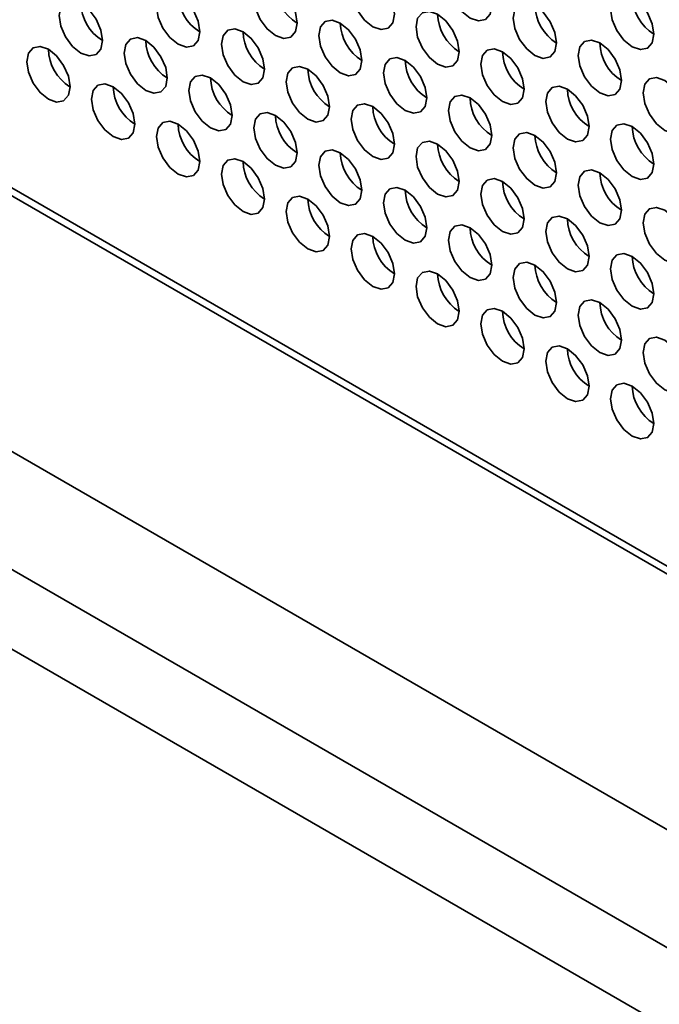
# Model space of a CAD drawing. Header units: millimetres. Extents: x 1 to 1119, y -1 to 863.
# Tile 100 of 211: x 805 to 812, y 610 to 621. Entities that reach past the tile are written whole.
import ezdxf

# ---------------------------------------------------------------- set-up
doc = ezdxf.new("R2010")
doc.units = ezdxf.units.MM

msp = doc.modelspace()

# ---------------------------------------------------------------- linework, layer by layer
at = {"color": 7, "linetype": 'Continuous', "lineweight": 35}
for p, q in [((820.0254, 610.667), (777.6642, 635.1217)), ((777.7875, 635.1385), (820.0254, 610.7551)), ((795.179, 622.2228), (978.7676, 516.2394))]:
    msp.add_line(p, q, dxfattribs=at)
at = {"color": 8, "linetype": 'Continuous', "lineweight": 35}
for p, q in [((794.2748, 621.4583), (977.6558, 515.5947)), ((793.987, 620.7562), (977.3326, 514.913))]:
    msp.add_line(p, q, dxfattribs=at)
at = {"color": 7, "linetype": 'Continuous', "lineweight": 35, "flags": 128}
for points in [[(810.3145, 621.3692), (810.2965, 621.4837), (810.2454, 621.6015), (810.169, 621.7047), (810.0788, 621.7775), (809.9886, 621.8088), (809.9121, 621.794), (809.861, 621.7352), (809.8431, 621.6414), (809.861, 621.5268), (809.9121, 621.409), (809.9886, 621.3059), (810.0788, 621.2331), (810.169, 621.2018), (810.2454, 621.2166), (810.2965, 621.2754), (810.3145, 621.3692)], [(809.2538, 621.2739), (809.2359, 621.3884), (809.1848, 621.5062), (809.1083, 621.6093), (809.0181, 621.6821), (808.9279, 621.7135), (808.8514, 621.6986), (808.8003, 621.6398), (808.7824, 621.546), (808.8003, 621.4315), (808.8514, 621.3137), (808.9279, 621.2105), (809.0181, 621.1377), (809.1083, 621.1064), (809.1848, 621.1212), (809.2359, 621.1801), (809.2538, 621.2739)], [(808.1931, 621.1785), (808.1752, 621.293), (808.1241, 621.4108), (808.0476, 621.514), (807.9574, 621.5867), (807.8672, 621.6181), (807.7908, 621.6032), (807.7397, 621.5444), (807.7217, 621.4506), (807.7397, 621.3361), (807.7908, 621.2183), (807.8672, 621.1152), (807.9574, 621.0424), (808.0476, 621.011), (808.1241, 621.0259), (808.1752, 621.0847), (808.1931, 621.1785)], [(807.1325, 621.0831), (807.1145, 621.1976), (807.0634, 621.3154), (806.987, 621.4186), (806.8968, 621.4914), (806.8066, 621.5227), (806.7301, 621.5079), (806.679, 621.4491), (806.6611, 621.3553), (806.679, 621.2407), (806.7301, 621.123), (806.8066, 621.0198), (806.8968, 620.947), (806.987, 620.9157), (807.0634, 620.9305), (807.1145, 620.9893), (807.1325, 621.0831)], [(812.0822, 621.0564), (812.0643, 621.1709), (812.0132, 621.2887), (811.9367, 621.3918), (811.8465, 621.4646), (811.7563, 621.496), (811.6799, 621.4811), (811.6288, 621.4223), (811.6108, 621.3285), (811.6288, 621.214), (811.6799, 621.0962), (811.7563, 620.9931), (811.8465, 620.9203), (811.9367, 620.8889), (812.0132, 620.9038), (812.0643, 620.9626), (812.0822, 621.0564)], [(806.0718, 620.9878), (806.0539, 621.1023), (806.0028, 621.2201), (805.9263, 621.3232), (805.8361, 621.396), (805.7459, 621.4274), (805.6695, 621.4125), (805.6184, 621.3537), (805.6004, 621.2599), (805.6184, 621.1454), (805.6695, 621.0276), (805.7459, 620.9244), (805.8361, 620.8517), (805.9263, 620.8203), (806.0028, 620.8352), (806.0539, 620.894), (806.0718, 620.9878)], [(811.0216, 620.961), (811.0036, 621.0755), (810.9525, 621.1933), (810.8761, 621.2965), (810.7859, 621.3693), (810.6957, 621.4006), (810.6192, 621.3858), (810.5681, 621.3269), (810.5502, 621.2332), (810.5681, 621.1186), (810.6192, 621.0008), (810.6957, 620.8977), (810.7859, 620.8249), (810.8761, 620.7935), (810.9525, 620.8084), (811.0036, 620.8672), (811.0216, 620.961)], [(809.9609, 620.8657), (809.943, 620.9802), (809.8919, 621.098), (809.8154, 621.2011), (809.7252, 621.2739), (809.635, 621.3053), (809.5585, 621.2904), (809.5074, 621.2316), (809.4895, 621.1378), (809.5074, 621.0233), (809.5585, 620.9055), (809.635, 620.8023), (809.7252, 620.7295), (809.8154, 620.6982), (809.8919, 620.713), (809.943, 620.7719), (809.9609, 620.8657)], [(807.8396, 620.6749), (807.8216, 620.7894), (807.7706, 620.9072), (807.6941, 621.0104), (807.6039, 621.0832), (807.5137, 621.1145), (807.4372, 621.0997), (807.3861, 621.0409), (807.3682, 620.9471), (807.3861, 620.8325), (807.4372, 620.7148), (807.5137, 620.6116), (807.6039, 620.5388), (807.6941, 620.5075), (807.7706, 620.5223), (807.8216, 620.5811), (807.8396, 620.6749)], [(808.9002, 620.7703), (808.8823, 620.8848), (808.8312, 621.0026), (808.7547, 621.1057), (808.6645, 621.1785), (808.5743, 621.2099), (808.4979, 621.195), (808.4468, 621.1362), (808.4288, 621.0424), (808.4468, 620.9279), (808.4979, 620.8101), (808.5743, 620.707), (808.6645, 620.6342), (808.7547, 620.6028), (808.8312, 620.6177), (808.8823, 620.6765), (808.9002, 620.7703)], [(806.7789, 620.5796), (806.761, 620.6941), (806.7099, 620.8119), (806.6334, 620.915), (806.5432, 620.9878), (806.453, 621.0192), (806.3766, 621.0043), (806.3255, 620.9455), (806.3075, 620.8517), (806.3255, 620.7372), (806.3766, 620.6194), (806.453, 620.5162), (806.5432, 620.4435), (806.6334, 620.4121), (806.7099, 620.427), (806.761, 620.4858), (806.7789, 620.5796)], [(805.7183, 620.4842), (805.7003, 620.5987), (805.6492, 620.7165), (805.5728, 620.8197), (805.4826, 620.8925), (805.3924, 620.9238), (805.3159, 620.9089), (805.2648, 620.8501), (805.2469, 620.7563), (805.2648, 620.6418), (805.3159, 620.524), (805.3924, 620.4209), (805.4826, 620.3481), (805.5728, 620.3167), (805.6492, 620.3316), (805.7003, 620.3904), (805.7183, 620.4842)], [(810.668, 620.4574), (810.6501, 620.572), (810.599, 620.6898), (810.5225, 620.7929), (810.4323, 620.8657), (810.3421, 620.897), (810.2656, 620.8822), (810.2146, 620.8234), (810.1966, 620.7296), (810.2146, 620.6151), (810.2656, 620.4973), (810.3421, 620.3941), (810.4323, 620.3213), (810.5225, 620.29), (810.599, 620.3048), (810.6501, 620.3636), (810.668, 620.4574)], [(811.7287, 620.5528), (811.7107, 620.6673), (811.6596, 620.7851), (811.5832, 620.8883), (811.493, 620.9611), (811.4028, 620.9924), (811.3263, 620.9776), (811.2752, 620.9187), (811.2573, 620.8249), (811.2752, 620.7104), (811.3263, 620.5926), (811.4028, 620.4895), (811.493, 620.4167), (811.5832, 620.3853), (811.6596, 620.4002), (811.7107, 620.459), (811.7287, 620.5528)], [(809.6074, 620.3621), (809.5894, 620.4766), (809.5383, 620.5944), (809.4619, 620.6975), (809.3717, 620.7703), (809.2815, 620.8017), (809.205, 620.7868), (809.1539, 620.728), (809.136, 620.6342), (809.1539, 620.5197), (809.205, 620.4019), (809.2815, 620.2988), (809.3717, 620.226), (809.4619, 620.1946), (809.5383, 620.2095), (809.5894, 620.2683), (809.6074, 620.3621)], [(808.5467, 620.2667), (808.5288, 620.3812), (808.4777, 620.499), (808.4012, 620.6022), (808.311, 620.675), (808.2208, 620.7063), (808.1443, 620.6915), (808.0932, 620.6327), (808.0753, 620.5389), (808.0932, 620.4243), (808.1443, 620.3065), (808.2208, 620.2034), (808.311, 620.1306), (808.4012, 620.0993), (808.4777, 620.1141), (808.5288, 620.1729), (808.5467, 620.2667)], [(807.486, 620.1714), (807.4681, 620.2859), (807.417, 620.4037), (807.3405, 620.5068), (807.2503, 620.5796), (807.1601, 620.611), (807.0837, 620.5961), (807.0326, 620.5373), (807.0146, 620.4435), (807.0326, 620.329), (807.0837, 620.2112), (807.1601, 620.108), (807.2503, 620.0352), (807.3405, 620.0039), (807.417, 620.0188), (807.4681, 620.0776), (807.486, 620.1714)], [(812.4358, 620.1446), (812.4178, 620.2591), (812.3667, 620.3769), (812.2903, 620.4801), (812.2001, 620.5529), (812.1099, 620.5842), (812.0334, 620.5693), (811.9823, 620.5105), (811.9644, 620.4167), (811.9823, 620.3022), (812.0334, 620.1844), (812.1099, 620.0813), (812.2001, 620.0085), (812.2903, 619.9771), (812.3667, 619.992), (812.4178, 620.0508), (812.4358, 620.1446)], [(806.4254, 620.076), (806.4074, 620.1905), (806.3563, 620.3083), (806.2799, 620.4115), (806.1897, 620.4842), (806.0995, 620.5156), (806.023, 620.5007), (805.9719, 620.4419), (805.954, 620.3481), (805.9719, 620.2336), (806.023, 620.1158), (806.0995, 620.0127), (806.1897, 619.9399), (806.2799, 619.9085), (806.3563, 619.9234), (806.4074, 619.9822), (806.4254, 620.076)], [(811.3751, 620.0492), (811.3572, 620.1638), (811.3061, 620.2816), (811.2296, 620.3847), (811.1394, 620.4575), (811.0492, 620.4888), (810.9728, 620.474), (810.9217, 620.4152), (810.9037, 620.3214), (810.9217, 620.2069), (810.9728, 620.0891), (811.0492, 619.9859), (811.1394, 619.9131), (811.2296, 619.8818), (811.3061, 619.8966), (811.3572, 619.9554), (811.3751, 620.0492)], [(810.3145, 619.9539), (810.2965, 620.0684), (810.2454, 620.1862), (810.169, 620.2893), (810.0788, 620.3621), (809.9886, 620.3935), (809.9121, 620.3786), (809.861, 620.3198), (809.8431, 620.226), (809.861, 620.1115), (809.9121, 619.9937), (809.9886, 619.8906), (810.0788, 619.8178), (810.169, 619.7864), (810.2454, 619.8013), (810.2965, 619.8601), (810.3145, 619.9539)], [(809.2538, 619.8585), (809.2359, 619.973), (809.1848, 620.0908), (809.1083, 620.194), (809.0181, 620.2668), (808.9279, 620.2981), (808.8514, 620.2833), (808.8003, 620.2245), (808.7824, 620.1307), (808.8003, 620.0161), (808.8514, 619.8983), (808.9279, 619.7952), (809.0181, 619.7224), (809.1083, 619.6911), (809.1848, 619.7059), (809.2359, 619.7647), (809.2538, 619.8585)], [(808.1931, 619.7632), (808.1752, 619.8777), (808.1241, 619.9955), (808.0476, 620.0986), (807.9574, 620.1714), (807.8672, 620.2028), (807.7908, 620.1879), (807.7397, 620.1291), (807.7217, 620.0353), (807.7397, 619.9208), (807.7908, 619.803), (807.8672, 619.6998), (807.9574, 619.627), (808.0476, 619.5957), (808.1241, 619.6106), (808.1752, 619.6694), (808.1931, 619.7632)], [(807.1325, 619.6678), (807.1145, 619.7823), (807.0634, 619.9001), (806.987, 620.0033), (806.8968, 620.076), (806.8066, 620.1074), (806.7301, 620.0925), (806.679, 620.0337), (806.6611, 619.9399), (806.679, 619.8254), (806.7301, 619.7076), (806.8066, 619.6045), (806.8968, 619.5317), (806.987, 619.5003), (807.0634, 619.5152), (807.1145, 619.574), (807.1325, 619.6678)], [(812.0822, 619.641), (812.0643, 619.7556), (812.0132, 619.8734), (811.9367, 619.9765), (811.8465, 620.0493), (811.7563, 620.0806), (811.6799, 620.0658), (811.6288, 620.007), (811.6108, 619.9132), (811.6288, 619.7987), (811.6799, 619.6809), (811.7563, 619.5777), (811.8465, 619.5049), (811.9367, 619.4736), (812.0132, 619.4884), (812.0643, 619.5472), (812.0822, 619.641)], [(811.0216, 619.5457), (811.0036, 619.6602), (810.9525, 619.778), (810.8761, 619.8811), (810.7859, 619.9539), (810.6957, 619.9853), (810.6192, 619.9704), (810.5681, 619.9116), (810.5502, 619.8178), (810.5681, 619.7033), (810.6192, 619.5855), (810.6957, 619.4824), (810.7859, 619.4096), (810.8761, 619.3782), (810.9525, 619.3931), (811.0036, 619.4519), (811.0216, 619.5457)], [(809.9609, 619.4503), (809.943, 619.5648), (809.8919, 619.6826), (809.8154, 619.7858), (809.7252, 619.8586), (809.635, 619.8899), (809.5585, 619.8751), (809.5074, 619.8162), (809.4895, 619.7225), (809.5074, 619.6079), (809.5585, 619.4901), (809.635, 619.387), (809.7252, 619.3142), (809.8154, 619.2828), (809.8919, 619.2977), (809.943, 619.3565), (809.9609, 619.4503)], [(808.9002, 619.355), (808.8823, 619.4695), (808.8312, 619.5873), (808.7547, 619.6904), (808.6645, 619.7632), (808.5743, 619.7946), (808.4979, 619.7797), (808.4468, 619.7209), (808.4288, 619.6271), (808.4468, 619.5126), (808.4979, 619.3948), (808.5743, 619.2916), (808.6645, 619.2188), (808.7547, 619.1875), (808.8312, 619.2023), (808.8823, 619.2611), (808.9002, 619.355)], [(807.8396, 619.2596), (807.8216, 619.3741), (807.7706, 619.4919), (807.6941, 619.595), (807.6039, 619.6678), (807.5137, 619.6992), (807.4372, 619.6843), (807.3861, 619.6255), (807.3682, 619.5317), (807.3861, 619.4172), (807.4372, 619.2994), (807.5137, 619.1963), (807.6039, 619.1235), (807.6941, 619.0921), (807.7706, 619.107), (807.8216, 619.1658), (807.8396, 619.2596)], [(811.7287, 619.1375), (811.7107, 619.252), (811.6596, 619.3698), (811.5832, 619.4729), (811.493, 619.5457), (811.4028, 619.5771), (811.3263, 619.5622), (811.2752, 619.5034), (811.2573, 619.4096), (811.2752, 619.2951), (811.3263, 619.1773), (811.4028, 619.0741), (811.493, 619.0014), (811.5832, 618.97), (811.6596, 618.9849), (811.7107, 619.0437), (811.7287, 619.1375)], [(810.668, 619.0421), (810.6501, 619.1566), (810.599, 619.2744), (810.5225, 619.3776), (810.4323, 619.4504), (810.3421, 619.4817), (810.2656, 619.4669), (810.2146, 619.408), (810.1966, 619.3142), (810.2146, 619.1997), (810.2656, 619.0819), (810.3421, 618.9788), (810.4323, 618.906), (810.5225, 618.8746), (810.599, 618.8895), (810.6501, 618.9483), (810.668, 619.0421)], [(808.5467, 618.8514), (808.5288, 618.9659), (808.4777, 619.0837), (808.4012, 619.1868), (808.311, 619.2596), (808.2208, 619.291), (808.1443, 619.2761), (808.0932, 619.2173), (808.0753, 619.1235), (808.0932, 619.009), (808.1443, 618.8912), (808.2208, 618.7881), (808.311, 618.7153), (808.4012, 618.6839), (808.4777, 618.6988), (808.5288, 618.7576), (808.5467, 618.8514)], [(809.6074, 618.9467), (809.5894, 619.0613), (809.5383, 619.1791), (809.4619, 619.2822), (809.3717, 619.355), (809.2815, 619.3863), (809.205, 619.3715), (809.1539, 619.3127), (809.136, 619.2189), (809.1539, 619.1044), (809.205, 618.9866), (809.2815, 618.8834), (809.3717, 618.8106), (809.4619, 618.7793), (809.5383, 618.7941), (809.5894, 618.8529), (809.6074, 618.9467)], [(811.3751, 618.6339), (811.3572, 618.7484), (811.3061, 618.8662), (811.2296, 618.9694), (811.1394, 619.0422), (811.0492, 619.0735), (810.9728, 619.0586), (810.9217, 618.9998), (810.9037, 618.906), (810.9217, 618.7915), (810.9728, 618.6737), (811.0492, 618.5706), (811.1394, 618.4978), (811.2296, 618.4664), (811.3061, 618.4813), (811.3572, 618.5401), (811.3751, 618.6339)], [(812.4358, 618.7293), (812.4178, 618.8438), (812.3667, 618.9616), (812.2903, 619.0647), (812.2001, 619.1375), (812.1099, 619.1689), (812.0334, 619.154), (811.9823, 619.0952), (811.9644, 619.0014), (811.9823, 618.8869), (812.0334, 618.7691), (812.1099, 618.6659), (812.2001, 618.5932), (812.2903, 618.5618), (812.3667, 618.5767), (812.4178, 618.6355), (812.4358, 618.7293)], [(810.3145, 618.5385), (810.2965, 618.6531), (810.2454, 618.7709), (810.169, 618.874), (810.0788, 618.9468), (809.9886, 618.9781), (809.9121, 618.9633), (809.861, 618.9045), (809.8431, 618.8107), (809.861, 618.6962), (809.9121, 618.5784), (809.9886, 618.4752), (810.0788, 618.4024), (810.169, 618.3711), (810.2454, 618.3859), (810.2965, 618.4447), (810.3145, 618.5385)], [(809.2538, 618.4432), (809.2359, 618.5577), (809.1848, 618.6755), (809.1083, 618.7786), (809.0181, 618.8514), (808.9279, 618.8828), (808.8514, 618.8679), (808.8003, 618.8091), (808.7824, 618.7153), (808.8003, 618.6008), (808.8514, 618.483), (808.9279, 618.3799), (809.0181, 618.3071), (809.1083, 618.2757), (809.1848, 618.2906), (809.2359, 618.3494), (809.2538, 618.4432)], [(812.0822, 618.2257), (812.0643, 618.3402), (812.0132, 618.458), (811.9367, 618.5612), (811.8465, 618.6339), (811.7563, 618.6653), (811.6799, 618.6504), (811.6288, 618.5916), (811.6108, 618.4978), (811.6288, 618.3833), (811.6799, 618.2655), (811.7563, 618.1624), (811.8465, 618.0896), (811.9367, 618.0582), (812.0132, 618.0731), (812.0643, 618.1319), (812.0822, 618.2257)], [(811.0216, 618.1303), (811.0036, 618.2449), (810.9525, 618.3627), (810.8761, 618.4658), (810.7859, 618.5386), (810.6957, 618.5699), (810.6192, 618.5551), (810.5681, 618.4963), (810.5502, 618.4025), (810.5681, 618.288), (810.6192, 618.1702), (810.6957, 618.067), (810.7859, 617.9942), (810.8761, 617.9629), (810.9525, 617.9777), (811.0036, 618.0365), (811.0216, 618.1303)], [(809.9609, 618.035), (809.943, 618.1495), (809.8919, 618.2673), (809.8154, 618.3704), (809.7252, 618.4432), (809.635, 618.4746), (809.5585, 618.4597), (809.5074, 618.4009), (809.4895, 618.3071), (809.5074, 618.1926), (809.5585, 618.0748), (809.635, 617.9717), (809.7252, 617.8989), (809.8154, 617.8675), (809.8919, 617.8824), (809.943, 617.9412), (809.9609, 618.035)], [(811.7287, 617.7221), (811.7107, 617.8367), (811.6596, 617.9544), (811.5832, 618.0576), (811.493, 618.1304), (811.4028, 618.1617), (811.3263, 618.1469), (811.2752, 618.0881), (811.2573, 617.9943), (811.2752, 617.8798), (811.3263, 617.762), (811.4028, 617.6588), (811.493, 617.586), (811.5832, 617.5547), (811.6596, 617.5695), (811.7107, 617.6283), (811.7287, 617.7221)], [(810.668, 617.6268), (810.6501, 617.7413), (810.599, 617.8591), (810.5225, 617.9622), (810.4323, 618.035), (810.3421, 618.0664), (810.2656, 618.0515), (810.2146, 617.9927), (810.1966, 617.8989), (810.2146, 617.7844), (810.2656, 617.6666), (810.3421, 617.5635), (810.4323, 617.4907), (810.5225, 617.4593), (810.599, 617.4742), (810.6501, 617.533), (810.668, 617.6268)], [(812.4358, 617.3139), (812.4178, 617.4284), (812.3667, 617.5462), (812.2903, 617.6494), (812.2001, 617.7222), (812.1099, 617.7535), (812.0334, 617.7387), (811.9823, 617.6799), (811.9644, 617.5861), (811.9823, 617.4715), (812.0334, 617.3538), (812.1099, 617.2506), (812.2001, 617.1778), (812.2903, 617.1465), (812.3667, 617.1613), (812.4178, 617.2201), (812.4358, 617.3139)], [(811.3751, 617.2186), (811.3572, 617.3331), (811.3061, 617.4509), (811.2296, 617.554), (811.1394, 617.6268), (811.0492, 617.6582), (810.9728, 617.6433), (810.9217, 617.5845), (810.9037, 617.4907), (810.9217, 617.3762), (810.9728, 617.2584), (811.0492, 617.1552), (811.1394, 617.0825), (811.2296, 617.0511), (811.3061, 617.066), (811.3572, 617.1248), (811.3751, 617.2186)], [(812.0822, 616.8104), (812.0643, 616.9249), (812.0132, 617.0427), (811.9367, 617.1458), (811.8465, 617.2186), (811.7563, 617.25), (811.6799, 617.2351), (811.6288, 617.1763), (811.6108, 617.0825), (811.6288, 616.968), (811.6799, 616.8502), (811.7563, 616.747), (811.8465, 616.6743), (811.9367, 616.6429), (812.0132, 616.6578), (812.0643, 616.7166), (812.0822, 616.8104)]]:
    msp.add_lwpolyline(points, dxfattribs=at)
at = {"color": 7, "linetype": 'Continuous', "lineweight": 35}
for centre, start, end in [((808.4529, 621.6006), 181.60124, 238.39383), ((807.3923, 621.5052), 181.60124, 238.39383), ((812.342, 621.4785), 181.60339, 238.39168), ((806.3316, 621.4099), 181.60124, 238.39383), ((811.2814, 621.3831), 181.60275, 238.39232), ((810.2207, 621.2878), 181.60275, 238.39232), ((809.16, 621.1924), 181.60081, 238.39327), ((808.0994, 621.097), 181.60081, 238.39327), ((807.0387, 621.0017), 181.60081, 238.39327), ((811.9884, 620.9749), 181.60105, 238.39303), ((805.978, 620.9063), 181.60081, 238.39327), ((810.9278, 620.8795), 181.60105, 238.39303), ((809.8671, 620.7842), 181.60129, 238.39279), ((807.7458, 620.5935), 181.60129, 238.39279), ((808.8065, 620.6888), 181.60129, 238.39279), ((806.6851, 620.4981), 181.60129, 238.39279), ((810.5742, 620.376), 181.60124, 238.39383), ((811.6349, 620.4713), 181.60153, 238.39255), ((809.5136, 620.2806), 181.60124, 238.39383), ((808.4529, 620.1853), 181.60124, 238.39383), ((807.3923, 620.0899), 181.60124, 238.39383), ((812.342, 620.0632), 181.60275, 238.39232), ((811.2814, 619.9678), 181.60251, 238.39256), ((810.2207, 619.8724), 181.60251, 238.39256), ((809.16, 619.777), 181.60081, 238.39327), ((808.0994, 619.6817), 181.60081, 238.39327), ((811.9884, 619.5596), 181.60081, 238.39327), ((810.9278, 619.4642), 181.60081, 238.39327), ((809.8671, 619.3688), 181.60129, 238.39279), ((808.8065, 619.2735), 181.60129, 238.39279), ((811.6349, 619.056), 181.60129, 238.39279), ((810.5742, 618.9606), 181.60124, 238.39383), ((809.5136, 618.8653), 181.60124, 238.39383), ((811.2814, 618.5525), 181.60251, 238.39256), ((812.342, 618.6478), 181.60251, 238.39256), ((810.2207, 618.4571), 181.60251, 238.39256), ((811.9884, 618.1442), 181.60081, 238.39327), ((810.9278, 618.0489), 181.60081, 238.39327), ((811.6349, 617.6407), 181.60129, 238.39279), ((812.342, 617.2325), 181.60251, 238.39256)]:
    msp.add_arc(centre, 0.4957, start, end, dxfattribs=at)

doc.saveas('drawing.dxf')
